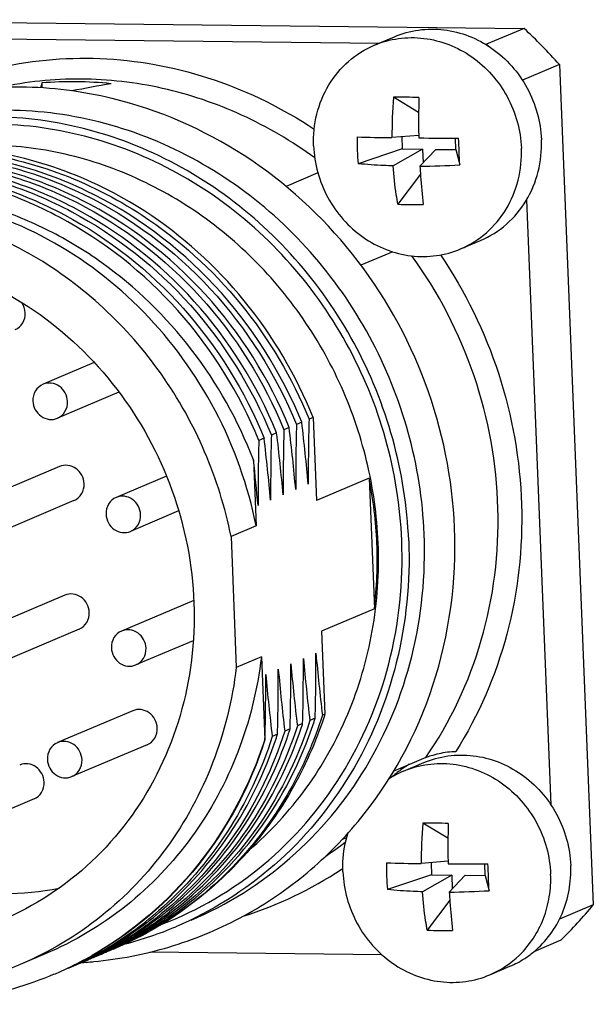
# Model space of a CAD drawing. Header units: millimetres. Extents: x 0 to 420, y 0 to 297.
# Tile 22 of 65: x 192.04 to 194.53, y 79.61 to 83.89. Entities that reach past the tile are written whole.
import ezdxf

# ---------------------------------------------------------------- set-up
doc = ezdxf.new("R2010")
doc.units = ezdxf.units.MM
doc.header["$LTSCALE"] = 23.1
doc.layers.add('COMPONENTS', color=7, linetype='CONTINUOUS')

msp = doc.modelspace()

# ---------------------------------------------------------------- linework, layer by layer
at = {"layer": 'COMPONENTS', "color": 7, "linetype": 'CONTINUOUS'}
for p, q in [((190.76896, 83.88674), (194.23248, 83.84922)), ((194.23248, 83.84922), (194.06905, 83.78)), ((191.07419, 83.81244), (193.60411, 83.78504)), ((193.58258, 83.77592), (193.66975, 83.81284)), ((194.06524, 83.78004), (194.06905, 83.78)), ((194.38578, 83.69275), (194.22512, 83.6247)), ((194.38578, 83.69275), (194.53312, 80.04453)), ((192.13918, 83.6121), (192.14005, 83.59043)), ((193.77489, 83.48422), (193.66595, 83.55001)), ((192.44486, 83.54461), (192.44363, 83.54491)), ((193.77533, 83.38473), (193.65917, 83.3747)), ((193.70198, 83.3784), (193.70412, 83.32551)), ((193.93709, 83.32299), (193.93507, 83.3729)), ((193.70412, 83.32551), (193.51237, 83.26161)), ((193.79148, 83.32457), (193.66412, 83.25211)), ((193.70412, 83.32551), (193.79148, 83.32457)), ((193.84972, 83.32394), (193.78051, 83.25085)), ((193.79148, 83.32457), (193.79389, 83.26497)), ((193.84972, 83.32394), (193.93709, 83.32299)), ((193.93709, 83.32299), (193.95317, 83.25683)), ((193.3377, 83.22136), (193.19942, 83.16279)), ((193.78276, 83.21601), (193.68471, 83.0857)), ((194.24331, 83.10442), (194.34936, 80.47859)), ((193.95699, 82.89194), (194.04416, 82.92886)), ((193.66261, 82.87929), (193.52462, 82.82084)), ((192.36683, 82.39842), (192.14454, 82.30427)), ((192.47405, 82.27008), (192.20694, 82.15694)), ((193.26758, 82.13945), (193.24455, 82.12969)), ((193.31643, 82.16014), (193.29903, 82.15277)), ((193.31643, 82.16014), (193.33096, 81.80029)), ((193.2131, 82.11637), (193.19008, 82.10662)), ((193.10415, 82.07022), (193.08112, 82.06047)), ((193.15862, 82.0933), (193.1356, 82.08354)), ((193.0579, 81.97604), (193.06947, 81.68954)), ((192.21655, 81.94714), (191.88969, 81.8087)), ((192.6802, 81.90573), (192.46186, 81.81325)), ((193.55977, 81.89721), (193.33096, 81.80029)), ((193.55977, 81.89721), (193.58271, 81.32924)), ((192.27895, 81.79981), (191.95209, 81.66137)), ((192.73323, 81.75443), (192.52426, 81.66592)), ((193.06947, 81.68954), (192.96052, 81.64339)), ((192.96052, 81.64339), (192.98346, 81.07542)), ((192.2391, 81.3888), (191.91224, 81.25035)), ((192.79843, 81.36604), (192.48528, 81.2334)), ((193.58271, 81.32924), (193.3539, 81.23233)), ((192.3015, 81.24147), (191.97464, 81.10302)), ((193.3539, 81.23233), (193.36843, 80.87249)), ((192.79638, 81.19141), (192.54768, 81.08607)), ((193.09241, 81.12157), (192.98346, 81.07542)), ((193.09241, 81.12157), (193.10694, 80.76173)), ((192.53422, 80.88727), (192.20736, 80.74883)), ((193.36843, 80.87249), (193.35736, 80.8678)), ((193.27143, 80.8314), (193.24841, 80.82165)), ((193.32591, 80.85447), (193.30288, 80.84472)), ((193.16248, 80.78525), (193.13945, 80.7755)), ((193.21695, 80.80832), (193.19393, 80.79857)), ((192.59662, 80.73994), (192.26976, 80.6015)), ((193.108, 80.76218), (193.10694, 80.76173)), ((193.80585, 80.68474), (193.66678, 80.62583)), ((193.70982, 80.62537), (193.79699, 80.66229)), ((192.10561, 80.50449), (191.77874, 80.36604)), ((193.90214, 80.33367), (193.7932, 80.39946)), ((193.46277, 80.3365), (193.44218, 80.32778)), ((193.90257, 80.23418), (193.78642, 80.22415)), ((193.82922, 80.22785), (193.83136, 80.17496)), ((194.06433, 80.17244), (194.06231, 80.22235)), ((193.83136, 80.17496), (193.63962, 80.11106)), ((193.91872, 80.17402), (193.79137, 80.10156)), ((193.83136, 80.17496), (193.91872, 80.17402)), ((193.97697, 80.17339), (193.90775, 80.1003)), ((193.91872, 80.17402), (193.92113, 80.11442)), ((193.97697, 80.17339), (194.06433, 80.17244)), ((194.06433, 80.17244), (194.08042, 80.10628)), ((193.91, 80.06546), (193.81195, 79.93515)), ((194.53312, 80.04453), (194.38602, 79.98223)), ((194.39233, 79.89125), (194.2748, 79.84146)), ((192.15414, 79.83174), (192.04519, 79.78559)), ((192.44553, 79.85894), (192.44942, 79.86106)), ((192.44782, 79.85489), (192.45179, 79.85687)), ((192.45091, 79.86502), (192.44809, 79.86342)), ((192.44884, 79.85271), (192.45289, 79.85453)), ((193.61528, 79.82867), (192.60765, 79.83958)), ((192.30862, 79.79313), (192.30763, 79.79269)), ((194.08424, 79.74139), (194.1714, 79.77831))]:
    msp.add_line(p, q, dxfattribs=at)
for centre, radius, start, end in [((192.28364, 81.78664), 2.83764, 42.20013, 46.62416), ((192.13301, 81.73059), 2.81927, 46.42069, 46.62948), ((192.27172, 81.97116), 1.64628, 84.14075, 94.61805), ((195.55822, 83.38903), 1.8991, 175.1375, 180.43234), ((193.68965, 80.64991), 2.9002, 88.29073, 90.46807), ((197.19356, 83.44955), 3.41885, 178.33632, 181.08637), ((194.71049, 83.36783), 1.20285, 179.5306, 182.30848), ((193.8372, 96.25948), 12.88601, 268.534728, 269.208424), ((197.19945, 83.44932), 3.42473, 181.08061, 181.26963), ((193.9221, 102.97145), 19.59856, 269.571571, 270.077119), ((176.49215, 82.60936), 17.47303, 2.313131, 2.504541), ((194.68475, 83.36676), 1.17708, 182.30697, 185.12525), ((176.9459, 82.62771), 17.0189, 2.118474, 2.313056), ((193.74898, 86.65374), 3.40304, 270.53088, 273.44001), ((193.75517, 84.50401), 1.42006, 267.15558, 271.60322), ((184.18352, 81.05194), 9.14892, 5.131927, 6.826711), ((203.30581, 81.89592), 10.01007, 178.529669, 180.146583), ((203.19685, 81.84977), 10.01007, 178.529669, 180.146583), ((184.12904, 81.02887), 9.14892, 5.131927, 6.826711), ((203.25133, 81.87284), 10.01007, 178.529669, 180.146583), ((203.0879, 81.80362), 10.01007, 178.529669, 180.146583), ((184.02009, 80.98272), 9.14892, 5.131927, 6.826711), ((203.14238, 81.82669), 10.01007, 178.529669, 180.146583), ((184.07457, 81.00579), 9.14892, 5.131927, 6.826711), ((184.1315, 80.97639), 8.9822, 5.120205, 6.389808), ((191.76702, 81.53851), 1.82828, 2.3344, 11.31447), ((191.81714, 81.54025), 1.77813, 353.18475, 2.34424), ((183.26465, 81.08825), 10.01007, 358.529669, 0.146583), ((202.38694, 81.93222), 9.14892, 185.131927, 186.826711), ((183.31913, 81.11132), 10.01007, 358.529669, 0.146583), ((202.44142, 81.9553), 9.14892, 185.131927, 186.826711), ((183.21018, 81.06518), 10.01007, 358.529669, 0.146583), ((202.33246, 81.90915), 9.14892, 185.131927, 186.826711), ((183.10122, 81.01903), 10.01007, 358.529669, 0.146583), ((202.22351, 81.863), 9.14892, 185.131927, 186.826711), ((183.1557, 81.0421), 10.01007, 358.529669, 0.146583), ((202.27799, 81.88608), 9.14892, 185.131927, 186.826711), ((191.68066, 81.4183), 1.77384, 341.8183, 342.07907), ((191.59418, 81.36632), 1.76049, 341.76579, 342.31102), ((191.6488, 81.38935), 1.76034, 341.76552, 342.31102), ((191.48518, 81.32019), 1.76054, 341.76585, 342.31102), ((191.53805, 81.34377), 1.76222, 341.76908, 342.31103), ((193.94473, 80.29368), 0.41791, 120.20735, 125.27815), ((193.87221, 80.24227), 0.41609, 112.971, 123.11356), ((193.94658, 80.29115), 0.42104, 125.28393, 132.48854), ((195.68547, 80.23848), 1.8991, 175.1375, 180.43234), ((193.81689, 77.49936), 2.9002, 88.29073, 90.46807), ((197.32081, 80.299), 3.41885, 178.33632, 181.08637), ((192.47828, 81.59237), 1.60703, 303.79122, 307.60301), ((194.83774, 80.21728), 1.20285, 179.5306, 182.30848), ((193.96444, 93.10893), 12.88601, 268.534728, 269.208424), ((197.32669, 80.29877), 3.42473, 181.08061, 181.26963), ((194.04935, 99.8209), 19.59856, 269.571571, 270.077119), ((176.61939, 79.45881), 17.47303, 2.313131, 2.504541), ((192.51858, 81.58042), 1.66006, 287.35339, 303.68058), ((192.51249, 81.59013), 1.67152, 303.66984, 303.94883), ((194.81199, 80.21621), 1.17708, 182.30697, 185.12525), ((177.07315, 79.47716), 17.0189, 2.118474, 2.313056), ((193.87622, 83.50319), 3.40304, 270.53088, 273.44001), ((192.67127, 81.61322), 2.43459, 314.98485, 319.88444), ((191.6134, 81.21096), 1.57714, 300.36761, 310.89682), ((191.63766, 81.21903), 1.57506, 299.75962, 310.03383), ((191.67049, 81.23032), 1.57261, 299.75249, 308.60088), ((191.69406, 81.23931), 1.57167, 299.32328, 307.98475), ((191.66645, 81.23551), 1.57918, 308.59829, 308.85002), ((191.68945, 81.24524), 1.57918, 307.9839, 309.17357), ((191.72386, 81.2548), 1.57439, 306.77452, 307.98346), ((191.74617, 81.26547), 1.57556, 305.89682, 307.10111), ((191.72695, 81.25056), 1.56915, 297.47276, 306.77692), ((191.78344, 81.27051), 1.56543, 295.30398, 304.64829), ((191.80708, 81.27926), 1.56426, 294.38403, 303.75196), ((191.7512, 81.25839), 1.56688, 296.78977, 305.62248), ((191.74695, 81.26439), 1.57423, 305.62109, 305.89668), ((191.80301, 81.28521), 1.57147, 303.7548, 304.9769), ((192.09981, 81.41689), 1.59281, 284.59908, 292.94938), ((193.88242, 81.35346), 1.42006, 267.15558, 271.60322), ((191.62281, 81.19628), 1.55971, 294.04424, 300.3426), ((191.6459, 81.20589), 1.55956, 297.28789, 298.53759), ((191.70092, 81.22785), 1.55832, 295.12405, 296.37938), ((191.73242, 81.24107), 1.55821, 293.86855, 296.04423), ((191.67734, 81.21924), 1.55958, 296.78245, 298.20383), ((191.64601, 81.20568), 1.55932, 298.53761, 299.4539), ((191.70089, 81.22791), 1.55839, 296.37939, 298.54376), ((191.75531, 81.25107), 1.55849, 294.20558, 294.48551), ((191.75519, 81.25134), 1.55878, 294.48552, 295.12524), ((191.64613, 81.20547), 1.55908, 299.45392, 299.73665), ((191.67744, 81.21905), 1.55937, 298.20385, 299.61751), ((191.73236, 81.2412), 1.55835, 296.04425, 297.45496), ((191.75499, 81.25176), 1.55924, 295.12528, 296.3807), ((191.78669, 81.26457), 1.55868, 293.87069, 295.28949), ((191.70099, 81.22772), 1.55817, 298.70661, 299.30961), ((191.7549, 81.25195), 1.55945, 296.54381, 296.77522), ((194.0072, 80.16404), 0.41929, 302.95537, 309.67737), ((191.57587, 81.19644), 1.57817, 295.42396, 299.68334), ((191.64634, 81.20497), 1.55854, 294.20407, 294.58215), ((191.64622, 81.20523), 1.55882, 294.58215, 295.13047), ((191.64594, 81.20581), 1.55947, 295.13063, 297.28785), ((191.67761, 81.21868), 1.55897, 293.87606, 296.04246), ((192.20561, 81.50172), 1.71044, 273.62232, 274.20601), ((192.20574, 81.49989), 1.70861, 274.2061, 274.54451), ((191.7011, 81.22746), 1.55789, 294.21121, 294.42641), ((192.2058, 81.49913), 1.70784, 274.54448, 275.3464), ((191.70103, 81.22761), 1.55805, 294.42642, 295.12402), ((191.67741, 81.2191), 1.55943, 296.04244, 296.78243), ((193.92104, 80.12599), 0.41779, 292.99293, 314.33332), ((194.00904, 80.16135), 0.41603, 292.96921, 302.94333), ((191.57807, 81.19191), 1.57313, 292.95626, 293.99119), ((191.57783, 81.19243), 1.57372, 293.9915, 295.42229), ((191.62351, 81.19478), 1.55806, 293.86821, 294.04322)]:
    msp.add_arc(centre, radius, start, end, dxfattribs=at)
for major_axis, ratio, start_param, end_param in [((-0.00549, 1.99467), 0.0841427, 0.3334895, 0.3647252), ((3.57817, 0.97222), 0.4819494, 1.3738992, 1.4210037)]:
    msp.add_ellipse((192.1993, 81.72747), major_axis=major_axis, ratio=ratio, start_param=start_param, end_param=end_param, dxfattribs=at)
for points, knots in [([(193.66975, 83.81284), (193.70318, 83.82699), (193.77444, 83.84663), (193.88573, 83.84737), (193.99514, 83.8197), (194.09609, 83.7654), (194.1827, 83.68785), (194.24998, 83.59163), (194.29405, 83.48249), (194.3063, 83.40477), (194.30786, 83.36596)], [0, 0, 0, 0, 0.1197233, 0.2405177, 0.3631795, 0.4880446, 0.6149277, 0.7431895, 0.871888, 1, 1, 1, 1]), ([(193.58258, 83.77592), (193.61601, 83.79007), (193.68727, 83.80971), (193.79856, 83.81045), (193.90798, 83.78278), (194.00892, 83.72849), (194.09554, 83.65093), (194.16282, 83.55471), (194.20688, 83.44557), (194.21913, 83.36786), (194.2207, 83.32904)], [0, 0, 0, 0, 0.1197234, 0.2405176, 0.3631795, 0.4880445, 0.6149276, 0.7431894, 0.871888, 1, 1, 1, 1]), ([(193.31888, 83.33881), (193.317, 83.38518), (193.32614, 83.47807), (193.37869, 83.60607), (193.46561, 83.71076), (193.54209, 83.75876), (193.58258, 83.77592)], [0, 0, 0, 0, 0.2572748, 0.5092823, 0.756201, 1, 1, 1, 1]), ([(191.51985, 83.51589), (191.65576, 83.59018), (191.95124, 83.70131), (192.42479, 83.73834), (192.89679, 83.64482), (193.1869, 83.50095), (193.32133, 83.41175)], [0, 0, 0, 0, 0.2456817, 0.4930204, 0.7441117, 1, 1, 1, 1]), ([(192.44363, 83.54491), (192.31419, 83.57618), (192.04857, 83.60977), (191.65093, 83.56784), (191.2754, 83.43528), (191.05252, 83.29076), (190.9512, 83.20694)], [0, 0, 0, 0, 0.2522605, 0.5021338, 0.7508858, 1, 1, 1, 1]), ([(193.32374, 83.28702), (193.22468, 83.35927), (193.0132, 83.4836), (192.66744, 83.60056), (192.30956, 83.64193), (192.07173, 83.61747), (191.95662, 83.59256)], [0, 0, 0, 0, 0.2553107, 0.5068039, 0.7547468, 1, 1, 1, 1]), ([(193.9308, 81.68141), (193.92218, 81.89501), (193.83534, 82.32268), (193.51561, 82.88863), (193.04031, 83.32397), (192.6469, 83.49565), (192.44486, 83.54461)], [0, 0, 0, 0, 0.2521819, 0.5048229, 0.7547632, 1, 1, 1, 1]), ([(193.73168, 81.62568), (193.72567, 81.77446), (193.67871, 82.07237), (193.50978, 82.49076), (193.25187, 82.85959), (192.91983, 83.1569), (192.53286, 83.36503), (192.11343, 83.47109), (191.68682, 83.46822), (191.41363, 83.39294), (191.2855, 83.33867)], [0, 0, 0, 0, 0.1281106, 0.2568108, 0.3850726, 0.5119558, 0.6368206, 0.7594824, 0.8802765, 1, 1, 1, 1]), ([(193.79891, 81.65416), (193.7929, 81.80293), (193.74594, 82.10083), (193.57701, 82.51922), (193.31911, 82.88805), (192.98708, 83.18535), (192.60013, 83.39349), (192.18071, 83.49956), (191.7541, 83.49669), (191.48091, 83.42144), (191.35278, 83.36717)], [0, 0, 0, 0, 0.1281112, 0.2568106, 0.3850724, 0.5119555, 0.6368204, 0.7594825, 0.8802766, 1, 1, 1, 1]), ([(193.70162, 81.62601), (193.69561, 81.77491), (193.64795, 82.07306), (193.47622, 82.49079), (193.21426, 82.85713), (192.8777, 83.14945), (192.48671, 83.34974), (192.06486, 83.44503), (191.63856, 83.42885), (191.36825, 83.34358), (191.24231, 83.28433)], [0, 0, 0, 0, 0.1282228, 0.2570267, 0.3853456, 0.5122136, 0.6369934, 0.7595379, 0.8802488, 1, 1, 1, 1]), ([(192.58587, 83.05571), (192.46914, 83.13084), (192.21957, 83.25404), (191.81567, 83.34492), (191.40679, 83.3355), (191.14521, 83.26187), (191.02214, 83.20975)], [0, 0, 0, 0, 0.2552779, 0.5064559, 0.7542072, 1, 1, 1, 1]), ([(193.59923, 81.61529), (193.59438, 81.73528), (193.56053, 81.97552), (193.44079, 82.31873), (193.25709, 82.63217), (193.0173, 82.90205), (192.73175, 83.11665), (192.41264, 83.26639), (192.07406, 83.34453), (191.84358, 83.34632), (191.73081, 83.33449)], [0, 0, 0, 0, 0.1271638, 0.254947, 0.3826078, 0.5094083, 0.6347514, 0.7582775, 0.8799347, 1, 1, 1, 1]), ([(193.31888, 83.33881), (193.32044, 83.3), (193.33269, 83.22229), (193.37676, 83.11314), (193.44404, 83.01693), (193.53066, 82.93937), (193.6316, 82.88507), (193.74101, 82.85741), (193.8523, 82.85815), (193.92357, 82.87778), (193.95699, 82.89194)], [0, 0, 0, 0, 0.128112, 0.2568106, 0.3850724, 0.5119555, 0.6368205, 0.7594824, 0.8802766, 1, 1, 1, 1]), ([(194.04415, 82.92886), (194.08465, 82.94601), (194.16112, 82.99402), (194.24805, 83.0987), (194.3006, 83.22671), (194.30974, 83.31959), (194.30786, 83.36596)], [0, 0, 0, 0, 0.2437991, 0.4907176, 0.7427251, 1, 1, 1, 1]), ([(191.02221, 83.20956), (191.14522, 83.2594), (191.406, 83.32865), (191.81212, 83.33285), (192.21227, 83.23836), (192.45909, 83.11391), (192.57447, 83.03841)], [0, 0, 0, 0, 0.2457258, 0.4934889, 0.7447049, 1, 1, 1, 1]), ([(193.26758, 82.13945), (193.179, 82.35692), (192.92326, 82.7604), (192.44593, 83.11433), (192.01372, 83.27159), (191.67778, 83.32279), (191.34191, 83.30531), (191.12578, 83.248), (191.02251, 83.20871)], [0, 0, 0, 0, 0.2569489, 0.5098284, 0.6344243, 0.7574079, 0.8790929, 1, 1, 1, 1]), ([(191.02288, 83.20765), (191.12581, 83.24497), (191.34077, 83.29861), (191.6738, 83.31176), (192.0062, 83.25757), (192.43322, 83.09819), (192.90415, 82.74518), (193.15679, 82.34515), (193.24455, 82.12969)], [0, 0, 0, 0, 0.1208943, 0.242598, 0.3656141, 0.4902335, 0.7431166, 1, 1, 1, 1]), ([(193.2131, 82.11637), (193.12704, 82.32766), (192.88076, 82.72052), (192.42298, 83.07147), (192.00671, 83.23495), (191.68173, 83.29511), (191.35475, 83.29066), (191.14238, 83.24447), (191.04026, 83.21114)], [0, 0, 0, 0, 0.2567382, 0.5096302, 0.6342958, 0.7573751, 0.879123, 1, 1, 1, 1]), ([(193.95699, 82.89194), (193.99749, 82.90909), (194.07396, 82.9571), (194.16089, 83.06178), (194.21343, 83.18979), (194.22257, 83.28267), (194.2207, 83.32904)], [0, 0, 0, 0, 0.243799, 0.4907177, 0.7427252, 1, 1, 1, 1]), ([(191.02399, 83.20358), (191.12598, 83.23636), (191.33798, 83.28155), (191.66411, 83.28482), (191.98805, 83.22388), (192.40285, 83.05986), (192.85884, 82.70921), (193.10424, 82.31734), (193.19008, 82.10662)], [0, 0, 0, 0, 0.1208755, 0.2426282, 0.3657144, 0.4903859, 0.7432837, 1, 1, 1, 1]), ([(193.15862, 82.0933), (193.07391, 82.30127), (192.83265, 82.68842), (192.38523, 83.03755), (191.97751, 83.20407), (191.65851, 83.26872), (191.33649, 83.27096), (191.12634, 83.23052), (191.02498, 83.2003)], [0, 0, 0, 0, 0.2566167, 0.5095151, 0.6342156, 0.7573436, 0.8791286, 1, 1, 1, 1]), ([(191.03574, 83.20022), (191.1364, 83.22783), (191.34452, 83.26345), (191.6622, 83.25568), (191.97606, 83.18732), (192.37644, 83.01839), (192.81505, 82.67092), (193.05204, 82.28868), (193.1356, 82.08354)], [0, 0, 0, 0, 0.1208729, 0.2426943, 0.3658659, 0.4905954, 0.7434865, 1, 1, 1, 1]), ([(193.66412, 83.25211), (193.65092, 83.25252), (193.60027, 83.25448), (193.54967, 83.25795), (193.51237, 83.26161)], [0, 0, 0, 0, 0.2606249, 1, 1, 1, 1]), ([(193.68471, 83.0857), (193.68232, 83.09916), (193.67333, 83.15434), (193.66724, 83.20998), (193.66412, 83.25211)], [0, 0, 0, 0, 0.2443795, 1, 1, 1, 1]), ([(193.78051, 83.25085), (193.78135, 83.23663), (193.785, 83.18109), (193.79013, 83.12565), (193.79491, 83.08451)], [0, 0, 0, 0, 0.2558506, 1, 1, 1, 1]), ([(193.08112, 82.06047), (192.99761, 82.2655), (192.76078, 82.64756), (192.32249, 82.99496), (191.92238, 83.16398), (191.60871, 83.23247), (191.29119, 83.24045), (191.08315, 83.205), (190.98252, 83.17749)], [0, 0, 0, 0, 0.2565085, 0.5093989, 0.6341294, 0.7573035, 0.879127, 1, 1, 1, 1]), ([(191.00303, 83.18655), (191.10372, 83.21425), (191.31192, 83.25006), (191.62976, 83.24248), (191.94381, 83.17427), (192.34446, 83.00541), (192.7834, 82.65788), (193.02054, 82.27547), (193.10415, 82.07022)], [0, 0, 0, 0, 0.1208728, 0.2426935, 0.3658643, 0.4905928, 0.743484, 1, 1, 1, 1]), ([(193.0579, 81.97604), (192.992, 82.14662), (192.8117, 82.46911), (192.48186, 82.78979), (192.17395, 82.97633), (191.84846, 83.11051), (191.5838, 83.15131), (191.41051, 83.14857)], [0, 0, 0, 0, 0.2558221, 0.5088435, 0.6339005, 0.7575536, 1, 1, 1, 1]), ([(192.96052, 81.64339), (192.93533, 81.76935), (192.85832, 82.01672), (192.66959, 82.35469), (192.41644, 82.6446), (192.11117, 82.87186), (191.76866, 83.02512), (191.40569, 83.09632), (191.04063, 83.08164), (190.80733, 83.01451), (190.69724, 82.96788)], [0, 0, 0, 0, 0.1288917, 0.2577581, 0.3857582, 0.5121987, 0.6366762, 0.7591641, 0.880035, 1, 1, 1, 1]), ([(193.06947, 81.68954), (193.03476, 81.86315), (192.91461, 82.20161), (192.60092, 82.63405), (192.18184, 82.95438), (191.8525, 83.07372), (191.6855, 83.10536)], [0, 0, 0, 0, 0.2539656, 0.5069826, 0.7561771, 1, 1, 1, 1]), ([(192.57447, 83.03841), (192.73501, 82.93336), (193.02618, 82.66997), (193.22587, 82.33238), (193.29903, 82.15277)], [0, 0, 0, 0, 0.4972989, 1, 1, 1, 1]), ([(193.31643, 82.16014), (193.24338, 82.34215), (193.04275, 82.6841), (192.74826, 82.95018), (192.58587, 83.05571)], [0, 0, 0, 0, 0.5031601, 1, 1, 1, 1]), ([(191.46094, 82.87082), (191.61957, 82.85153), (191.93602, 82.75539), (192.33999, 82.46433), (192.63912, 82.05724), (192.80194, 81.57747), (192.81137, 81.07522), (192.66475, 80.60343), (192.37637, 80.21392), (192.10733, 80.03779), (191.96403, 79.9771)], [0, 0, 0, 0, 0.1231384, 0.24923, 0.377472, 0.506206, 0.6335827, 0.7582837, 0.8800809, 1, 1, 1, 1]), ([(193.86946, 82.86615), (193.97714, 82.7069), (194.14811, 82.35675), (194.24865, 81.78576), (194.18604, 81.2166), (194.03553, 80.8674), (193.93688, 80.7112)], [0, 0, 0, 0, 0.2538825, 0.5067996, 0.7560136, 1, 1, 1, 1]), ([(191.0512, 82.85795), (190.91929, 82.76402), (190.68595, 82.52219), (190.48296, 82.05795), (190.44288, 81.5429), (190.56889, 81.03576), (190.84602, 80.59276), (191.24426, 80.26373), (191.71914, 80.08718), (192.05516, 80.08701), (192.21436, 80.11663)], [0, 0, 0, 0, 0.1209758, 0.2447111, 0.3714236, 0.5000178, 0.6286079, 0.75531, 0.8790329, 1, 1, 1, 1]), ([(193.80585, 80.68474), (193.91282, 80.8389), (194.07766, 81.18961), (194.14871, 81.76873), (194.04318, 82.35031), (193.86072, 82.70349), (193.74602, 82.86202)], [0, 0, 0, 0, 0.2436026, 0.4928036, 0.7459687, 1, 1, 1, 1]), ([(192.0233, 82.54167), (192.03672, 82.54735), (192.06077, 82.56851), (192.06789, 82.59939), (192.06728, 82.61454)], [0, 0, 0, 0, 0.4902644, 1, 1, 1, 1]), ([(192.25089, 82.22979), (192.25037, 82.24268), (192.24323, 82.26846), (192.21716, 82.29804), (192.18118, 82.31245), (192.15561, 82.30896), (192.14451, 82.30426)], [0, 0, 0, 0, 0.2570536, 0.5123207, 0.7597755, 1, 1, 1, 1]), ([(192.14451, 82.30426), (192.1311, 82.29857), (192.10709, 82.27742), (192.09998, 82.24655), (192.10059, 82.23142)], [0, 0, 0, 0, 0.4902372, 1, 1, 1, 1]), ([(192.10059, 82.23142), (192.10111, 82.21853), (192.10825, 82.19275), (192.13432, 82.16317), (192.1703, 82.14876), (192.19587, 82.15225), (192.20696, 82.15695)], [0, 0, 0, 0, 0.2570536, 0.5123207, 0.7597755, 1, 1, 1, 1]), ([(192.20696, 82.15695), (192.22037, 82.16264), (192.24439, 82.18379), (192.2515, 82.21466), (192.25089, 82.22979)], [0, 0, 0, 0, 0.4902372, 1, 1, 1, 1]), ([(192.3229, 81.87267), (192.32238, 81.88555), (192.31524, 81.91132), (192.2892, 81.94089), (192.25324, 81.95531), (192.22768, 81.95185), (192.21658, 81.94716)], [0, 0, 0, 0, 0.257035, 0.5123139, 0.759777, 1, 1, 1, 1]), ([(192.27892, 81.7998), (192.29234, 81.80548), (192.3164, 81.82663), (192.32351, 81.85752), (192.3229, 81.87267)], [0, 0, 0, 0, 0.4902644, 1, 1, 1, 1]), ([(192.46183, 81.81323), (192.44842, 81.80755), (192.42441, 81.78639), (192.4173, 81.75553), (192.41791, 81.7404)], [0, 0, 0, 0, 0.4902372, 1, 1, 1, 1]), ([(192.56821, 81.73877), (192.56769, 81.75166), (192.56055, 81.77744), (192.53448, 81.80701), (192.4985, 81.82143), (192.47293, 81.81794), (192.46183, 81.81323)], [0, 0, 0, 0, 0.2570536, 0.5123207, 0.7597755, 1, 1, 1, 1]), ([(192.41791, 81.7404), (192.41843, 81.72751), (192.42557, 81.70172), (192.45164, 81.67215), (192.48762, 81.65774), (192.51319, 81.66123), (192.52428, 81.66593)], [0, 0, 0, 0, 0.2570536, 0.5123207, 0.7597755, 1, 1, 1, 1]), ([(192.52428, 81.66593), (192.53769, 81.67161), (192.56171, 81.69277), (192.56882, 81.72364), (192.56821, 81.73877)], [0, 0, 0, 0, 0.4902372, 1, 1, 1, 1]), ([(192.36494, 79.79872), (192.47523, 79.80904), (192.69416, 79.8513), (193.00331, 79.97788), (193.28218, 80.1632), (193.60113, 80.47998), (193.87914, 80.98957), (193.94008, 81.45165), (193.9308, 81.68141)], [0, 0, 0, 0, 0.1233168, 0.2463398, 0.3695936, 0.493571, 0.7440114, 1, 1, 1, 1]), ([(192.6609, 79.9604), (192.81931, 80.02146), (193.11999, 80.19837), (193.46373, 80.59601), (193.67229, 81.08817), (193.70885, 81.44694), (193.70162, 81.62601)], [0, 0, 0, 0, 0.2438298, 0.4906415, 0.7426114, 1, 1, 1, 1]), ([(193.73168, 81.62568), (193.73886, 81.44794), (193.70383, 81.09189), (193.50243, 80.60121), (193.16922, 80.19993), (192.87609, 80.01589), (192.72087, 79.95015)], [0, 0, 0, 0, 0.2572727, 0.5092817, 0.7562008, 1, 1, 1, 1]), ([(192.78803, 79.97859), (192.94326, 80.04434), (193.23641, 80.22837), (193.56963, 80.62965), (193.77105, 81.12035), (193.80608, 81.4764), (193.79891, 81.65416)], [0, 0, 0, 0, 0.2437993, 0.4907181, 0.7427265, 1, 1, 1, 1]), ([(193.03769, 80.28138), (193.13036, 80.36031), (193.29845, 80.5426), (193.48115, 80.86888), (193.5877, 81.23315), (193.60437, 81.48793), (193.59923, 81.61529)], [0, 0, 0, 0, 0.2443153, 0.4922004, 0.7441856, 1, 1, 1, 1]), ([(192.34545, 81.31432), (192.34493, 81.3272), (192.33779, 81.35297), (192.31175, 81.38255), (192.27579, 81.39696), (192.25023, 81.39351), (192.23913, 81.38881)], [0, 0, 0, 0, 0.257035, 0.5123139, 0.759777, 1, 1, 1, 1]), ([(192.30147, 81.24145), (192.31489, 81.24714), (192.33895, 81.26829), (192.34606, 81.29918), (192.34545, 81.31432)], [0, 0, 0, 0, 0.4902644, 1, 1, 1, 1]), ([(192.59163, 81.15892), (192.59111, 81.17181), (192.58397, 81.19759), (192.5579, 81.22717), (192.52192, 81.24158), (192.49635, 81.23809), (192.48525, 81.23339)], [0, 0, 0, 0, 0.2570536, 0.5123207, 0.7597755, 1, 1, 1, 1]), ([(192.48525, 81.23339), (192.47184, 81.2277), (192.44782, 81.20655), (192.44071, 81.17568), (192.44133, 81.16055)], [0, 0, 0, 0, 0.4902372, 1, 1, 1, 1]), ([(192.44133, 81.16055), (192.44185, 81.14766), (192.44899, 81.12188), (192.47506, 81.0923), (192.51104, 81.07789), (192.5366, 81.08138), (192.5477, 81.08608)], [0, 0, 0, 0, 0.2570536, 0.5123207, 0.7597755, 1, 1, 1, 1]), ([(192.5477, 81.08608), (192.56111, 81.09177), (192.58513, 81.11292), (192.59224, 81.14379), (192.59163, 81.15892)], [0, 0, 0, 0, 0.4902372, 1, 1, 1, 1]), ([(193.09241, 81.12157), (193.0755, 80.98029), (193.00749, 80.70308), (192.80579, 80.33014), (192.51788, 80.02708), (192.27953, 79.88485), (192.15421, 79.83176)], [0, 0, 0, 0, 0.2561594, 0.5076128, 0.7549894, 1, 1, 1, 1]), ([(192.04525, 79.78562), (191.93516, 79.73898), (191.70186, 79.67186), (191.33681, 79.65717), (190.97383, 79.72838), (190.63132, 79.88163), (190.32606, 80.1089), (190.07291, 80.3988), (189.88418, 80.73677), (189.80716, 80.98414), (189.78198, 81.1101)], [0, 0, 0, 0, 0.119965, 0.2408359, 0.3633238, 0.4878013, 0.6142418, 0.7422419, 0.8711083, 1, 1, 1, 1]), ([(192.98346, 81.07542), (192.96654, 80.93414), (192.89853, 80.65693), (192.69684, 80.28399), (192.40892, 79.98094), (192.17057, 79.8387), (192.04525, 79.78562)], [0, 0, 0, 0, 0.2561594, 0.5076128, 0.7549894, 1, 1, 1, 1]), ([(193.35736, 80.8678), (193.32127, 80.75462), (193.22659, 80.53652), (193.02094, 80.24841), (192.76125, 80.01362), (192.5587, 79.89919), (192.45309, 79.85411)], [0, 0, 0, 0, 0.2548037, 0.505755, 0.7537082, 1, 1, 1, 1]), ([(193.36593, 80.86481), (193.32882, 80.75182), (193.23224, 80.53418), (193.02424, 80.24697), (192.76266, 80.01302), (192.55915, 79.89902), (192.4531, 79.8541)], [0, 0, 0, 0, 0.254536, 0.5054382, 0.7535004, 1, 1, 1, 1]), ([(192.64058, 80.81279), (192.64006, 80.82567), (192.63292, 80.85145), (192.60687, 80.88102), (192.57091, 80.89544), (192.54535, 80.89198), (192.53426, 80.88728)], [0, 0, 0, 0, 0.257035, 0.5123139, 0.759777, 1, 1, 1, 1]), ([(192.59659, 80.73993), (192.61001, 80.74561), (192.63407, 80.76676), (192.64119, 80.79765), (192.64058, 80.81279)], [0, 0, 0, 0, 0.4902644, 1, 1, 1, 1]), ([(193.30288, 80.84472), (193.24751, 80.67111), (193.08332, 80.3421), (192.82024, 80.08414), (192.67345, 79.98269)], [0, 0, 0, 0, 0.5052584, 1, 1, 1, 1]), ([(193.24841, 80.82165), (193.19769, 80.66264), (193.05161, 80.36021), (192.82175, 80.11457), (192.6928, 80.01388)], [0, 0, 0, 0, 0.5049716, 1, 1, 1, 1]), ([(192.69658, 80.00885), (192.82805, 80.10828), (193.06314, 80.35259), (193.21365, 80.65577), (193.26627, 80.81546)], [0, 0, 0, 0, 0.4950506, 1, 1, 1, 1]), ([(192.70385, 79.99757), (192.84666, 80.09748), (193.1029, 80.34955), (193.26507, 80.66956), (193.32074, 80.83853)], [0, 0, 0, 0, 0.49486, 1, 1, 1, 1]), ([(193.13945, 80.7755), (193.09284, 80.62934), (192.96199, 80.35039), (192.75977, 80.1174), (192.64595, 80.01882)], [0, 0, 0, 0, 0.5046755, 1, 1, 1, 1]), ([(193.19393, 80.79857), (193.14443, 80.64338), (193.00294, 80.34791), (192.78145, 80.10586), (192.65704, 80.00566)], [0, 0, 0, 0, 0.5048838, 1, 1, 1, 1]), ([(192.68698, 80.021), (192.80761, 80.1193), (193.02275, 80.35516), (193.1622, 80.64184), (193.21181, 80.79247)], [0, 0, 0, 0, 0.4952496, 1, 1, 1, 1]), ([(192.20734, 80.74881), (192.19392, 80.74313), (192.16991, 80.72197), (192.1628, 80.69111), (192.16341, 80.67597)], [0, 0, 0, 0, 0.4902372, 1, 1, 1, 1]), ([(192.31371, 80.67435), (192.31319, 80.68723), (192.30605, 80.71302), (192.27998, 80.74259), (192.244, 80.757), (192.21843, 80.75352), (192.20734, 80.74881)], [0, 0, 0, 0, 0.2570536, 0.5123207, 0.7597755, 1, 1, 1, 1]), ([(193.10694, 80.76173), (193.04369, 80.56614), (192.84919, 80.19742), (192.5322, 79.925), (192.35739, 79.82536)], [0, 0, 0, 0, 0.5053423, 1, 1, 1, 1]), ([(193.108, 80.76218), (193.04543, 80.56599), (192.85156, 80.19614), (192.53352, 79.92378), (192.3582, 79.82478)], [0, 0, 0, 0, 0.505624, 1, 1, 1, 1]), ([(192.6508, 80.01307), (192.76698, 80.11067), (192.97402, 80.34273), (193.10894, 80.62248), (193.15731, 80.76932)], [0, 0, 0, 0, 0.4953303, 1, 1, 1, 1]), ([(193.797, 80.66229), (193.83042, 80.67645), (193.90169, 80.69608), (194.01297, 80.69682), (194.12239, 80.66915), (194.22333, 80.61485), (194.30994, 80.5373), (194.37722, 80.44108), (194.42129, 80.33194), (194.43354, 80.25422), (194.43511, 80.21541)], [0, 0, 0, 0, 0.1197233, 0.2405177, 0.3631795, 0.4880446, 0.6149277, 0.7431895, 0.871888, 1, 1, 1, 1]), ([(193.80585, 80.68474), (193.81345, 80.68796), (193.8326, 80.69394), (193.87573, 80.70557), (193.91218, 80.71075), (193.93688, 80.7112)], [0, 0, 0, 0, 0.1846278, 0.4475033, 1, 1, 1, 1]), ([(192.14956, 80.57734), (192.14904, 80.59022), (192.1419, 80.61599), (192.11586, 80.64557), (192.07989, 80.65998), (192.05434, 80.65653), (192.04324, 80.65183)], [0, 0, 0, 0, 0.257035, 0.5123139, 0.759777, 1, 1, 1, 1]), ([(192.16341, 80.67597), (192.16393, 80.66309), (192.17107, 80.6373), (192.19714, 80.60773), (192.23312, 80.59332), (192.25869, 80.59681), (192.26978, 80.60151)], [0, 0, 0, 0, 0.2570536, 0.5123207, 0.7597755, 1, 1, 1, 1]), ([(192.26978, 80.60151), (192.2832, 80.60719), (192.30721, 80.62835), (192.31432, 80.65921), (192.31371, 80.67435)], [0, 0, 0, 0, 0.4902372, 1, 1, 1, 1]), ([(193.70983, 80.62537), (193.74325, 80.63952), (193.81452, 80.65916), (193.9258, 80.6599), (194.03522, 80.63223), (194.13616, 80.57794), (194.22278, 80.50038), (194.29006, 80.40416), (194.33413, 80.29502), (194.34638, 80.21731), (194.34794, 80.17849)], [0, 0, 0, 0, 0.1197234, 0.2405176, 0.3631795, 0.4880445, 0.6149276, 0.7431894, 0.871888, 1, 1, 1, 1]), ([(192.10557, 80.50447), (192.119, 80.51015), (192.14305, 80.53131), (192.15017, 80.5622), (192.14956, 80.57734)], [0, 0, 0, 0, 0.4902644, 1, 1, 1, 1]), ([(193.44612, 80.18826), (193.44554, 80.20269), (193.44568, 80.2599), (193.45588, 80.31711), (193.46907, 80.35777)], [0, 0, 0, 0, 0.252559, 1, 1, 1, 1]), ([(194.2749, 79.84133), (194.30126, 79.8632), (194.34916, 79.91397), (194.4013, 80.00541), (194.43176, 80.10783), (194.43656, 80.17956), (194.43511, 80.21541)], [0, 0, 0, 0, 0.2442661, 0.4921118, 0.7441088, 1, 1, 1, 1]), ([(193.44612, 80.18826), (193.44769, 80.14945), (193.45994, 80.07174), (193.504, 79.96259), (193.57128, 79.86638), (193.6579, 79.78882), (193.75884, 79.73452), (193.86826, 79.70686), (193.97955, 79.7076), (194.05081, 79.72723), (194.08424, 79.74139)], [0, 0, 0, 0, 0.128112, 0.2568106, 0.3850724, 0.5119555, 0.6368205, 0.7594824, 0.8802766, 1, 1, 1, 1]), ([(194.21301, 79.82715), (194.23559, 79.84917), (194.27626, 79.89877), (194.3201, 79.98499), (194.34545, 80.07975), (194.34927, 80.14558), (194.34794, 80.17849)], [0, 0, 0, 0, 0.2446012, 0.4926881, 0.7445855, 1, 1, 1, 1]), ([(193.79137, 80.10156), (193.77816, 80.10197), (193.72751, 80.10393), (193.67692, 80.1074), (193.63962, 80.11106)], [0, 0, 0, 0, 0.2606249, 1, 1, 1, 1]), ([(193.81195, 79.93515), (193.80957, 79.94861), (193.80057, 80.00379), (193.79448, 80.05943), (193.79137, 80.10156)], [0, 0, 0, 0, 0.2443795, 1, 1, 1, 1]), ([(193.90775, 80.1003), (193.90859, 80.08608), (193.91224, 80.03054), (193.91737, 79.9751), (193.92215, 79.93396)], [0, 0, 0, 0, 0.2558506, 1, 1, 1, 1]), ([(192.19164, 79.74336), (192.07723, 79.6949), (191.83503, 79.62472), (191.45593, 79.60737), (191.0785, 79.67784), (190.84173, 79.78038), (190.72968, 79.84392)], [0, 0, 0, 0, 0.2460321, 0.4938676, 0.7449333, 1, 1, 1, 1])]:
    msp.add_open_spline(points, degree=3, knots=knots, dxfattribs=at)
msp.add_open_spline([(192.06728, 82.61454), (192.06665, 82.63014), (192.06135, 82.64609), (192.0526, 82.65901)], degree=3, dxfattribs=at)

doc.saveas('drawing.dxf')
